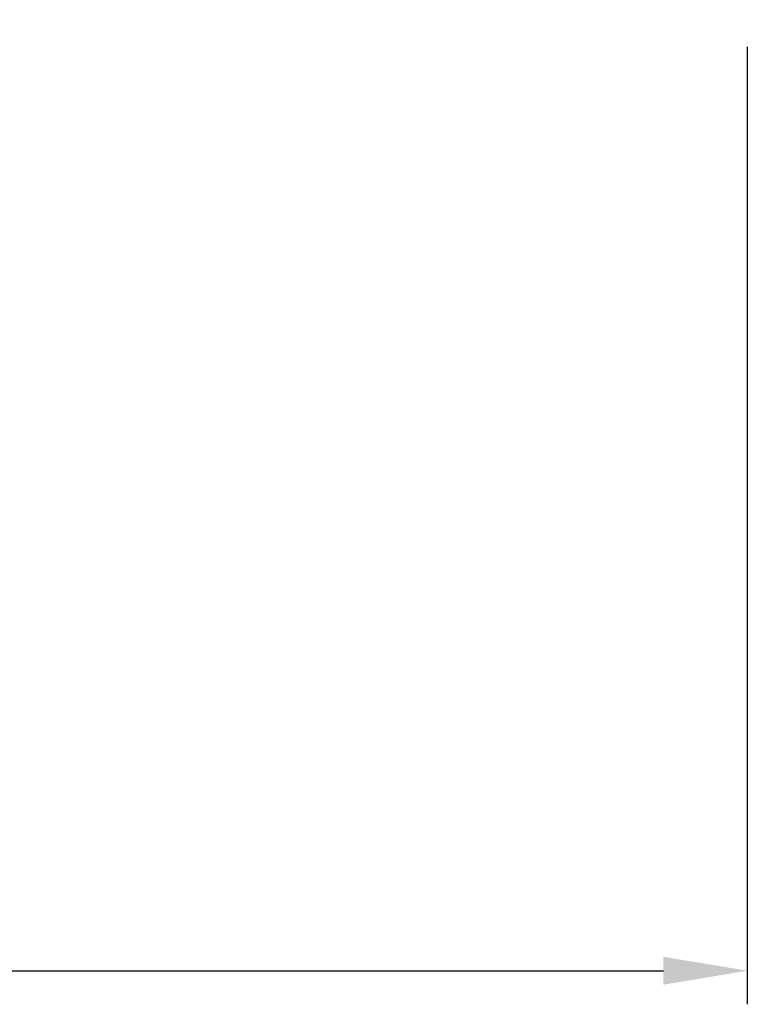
# Model space of a CAD drawing. Header units: millimetres. Extents: x 2 to 181, y -2 to 108.
# Tile 17 of 58: x 148 to 169, y -2 to 27. Entities that reach past the tile are written whole.
import ezdxf

# ---------------------------------------------------------------- set-up
doc = ezdxf.new("R2010")
doc.units = ezdxf.units.MM
doc.header["$LTSCALE"] = 0.1
doc.layers.get('DEFPOINTS').update_dxf_attribs({"linetype": 'CONTINUOUS'})
doc.layers.add('layer 1', color=7, linetype='CONTINUOUS')
doc.styles.add('DIM-7', font='SIMPLEX.shx', dxfattribs={"width": 0.7, "bigfont": 'chineset.shx'})
doc.dimstyles.new('CNS', dxfattribs={"dimtxt": 3.5, "dimasz": 2.5, "dimexe": 1, "dimexo": 1.5, "dimgap": 0.09, "dimtad": 0, "dimdsep": 46, "dimtxsty": 'DIM-7', "dimcen": 0.09, "dimclrd": 1, "dimclre": 1, "dimclrt": 4, "dimadec": 0, "dimazin": 0, "dimtfac": 1, "dimtix": 1, "dimtmove": 2, "dimatfit": 3, "dimfxl": 1, "dimtvp": 0.971429, "dimtolj": 1, "dimarcsym": 0})

# ---------------------------------------------------------------- blocks, each defined once
blk = doc.blocks.new('*D4')
at = {"layer": 'DEFPOINTS', "color": 0, "transparency": 16777216}
for p in [(117.401, 27.881), (169.401, 27.881), (169.401, -1.14)]:
    blk.add_point(p, dxfattribs=at)
at = {"layer": 'layer 1', "lineweight": -2, "transparency": 16777216}
for p, q in [((117.401, 26.381), (117.401, -2.14)), ((169.401, 26.381), (169.401, -2.14)), ((119.901, -1.14), (166.901, -1.14))]:
    blk.add_line(p, q, dxfattribs=at)
at = {"layer": 'layer 1', "transparency": 16777216}
for points in [[(119.901, -0.724), (119.901, -1.557), (117.401, -1.14)], [(166.901, -0.724), (166.901, -1.557), (169.401, -1.14)]]:
    blk.add_solid(points, dxfattribs=at)
at = {"layer": 'layer 1', "transparency": 16777216, "insert": (143.401, 1.41), "char_height": 3.5, "attachment_point": 5, "style": 'DIM-7'}
blk.add_mtext('\\A1;52', dxfattribs=at)

msp = doc.modelspace()

# ---------------------------------------------------------------- dimensions: what is measured, and where the dimension line sits
at = {"layer": 'layer 1'}
dim = msp.add_linear_dim(base=(169.401, -1.14), p1=(117.401, 27.881), p2=(169.401, 27.881), dimstyle='CNS', override={"dimgap": 0.8, "dimtad": 1, "dimclrd": 256, "dimclre": 256, "dimclrt": 256, "dimadec": 2, "dimazin": 2, "dimtmove": 1, "dimatfit": 0}, dxfattribs=at)
dim.commit()
dim.dimension.update_dxf_attribs({"geometry": '*D4', "text_midpoint": (143.401, 1.41)})

doc.saveas('drawing.dxf')
